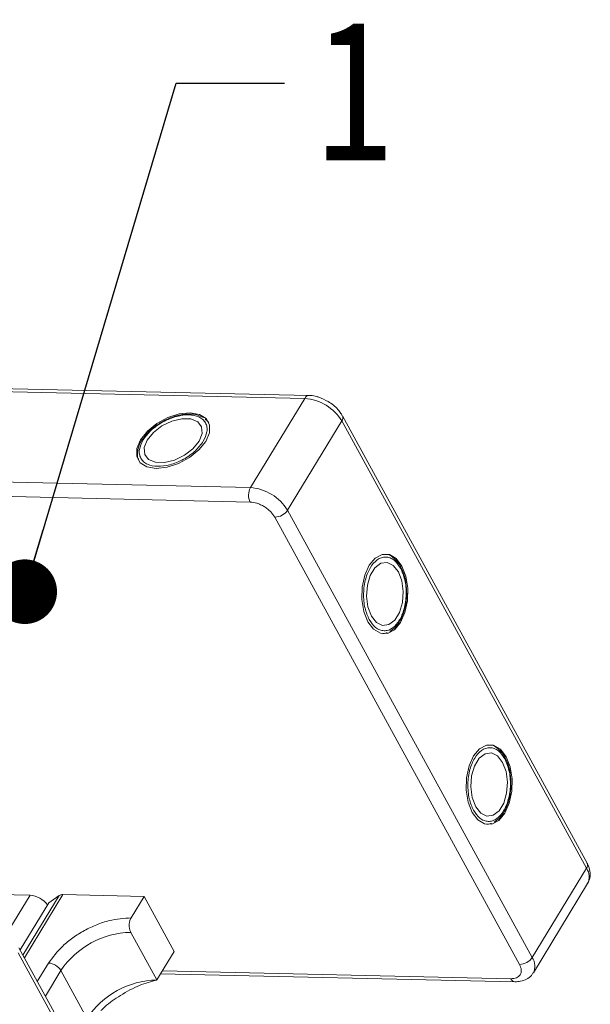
# Model space of a CAD drawing. Header units: millimetres. Extents: x -1004 to 529, y -22 to 1052.
# Tile 78 of 78: x 370 to 414, y 845 to 921. Entities that reach past the tile are written whole.
import ezdxf

# ---------------------------------------------------------------- set-up
doc = ezdxf.new("R2010")
doc.units = ezdxf.units.MM
doc.styles.get("Standard").update_dxf_attribs({"font": '仿宋_GB2312.ttf', "width": 0.8})
doc.dimstyles.new('ISO-25.1', dxfattribs={"dimtxt": 6, "dimasz": 5, "dimexe": 3.5, "dimexo": 0.625, "dimgap": 1.5, "dimtad": 1, "dimtoh": 1, "dimtxsty": 'Standard', "dimcen": 2.5, "dimadec": 0, "dimazin": 0, "dimtfac": 1, "dimtmove": 0, "dimatfit": 3, "dimfxl": 0, "dimarcsym": 0})

msp = doc.modelspace()

# ---------------------------------------------------------------- linework, layer by layer
at = {"color": 7, "linetype": 'Continuous', "lineweight": 15}
for p, q in [((358.117, 892.4), (392.083, 891.62)), ((392.412, 891.845), (358.446, 892.624)), ((392.083, 891.62), (387.881, 884.715)), ((384.565, 889.848), (384.389, 890.005)), ((384.592, 889.83), (384.654, 889.748)), ((390.752, 882.969), (394.954, 889.874)), ((394.954, 889.874), (413.887, 855.266)), ((413.936, 855.661), (395.002, 890.269)), ((379.619, 888.575), (379.522, 888.438)), ((387.881, 884.715), (329.052, 886.065)), ((387.856, 883.595), (329.026, 884.945)), ((408.703, 847.823), (389.769, 882.431)), ((409.686, 848.361), (390.752, 882.969)), ((399.618, 878.358), (399.548, 878.51)), ((398.219, 873.424), (398.117, 873.412)), ((398.248, 873.438), (398.473, 873.513)), ((407.688, 863.607), (407.618, 863.76)), ((406.289, 858.673), (406.187, 858.661)), ((406.318, 858.688), (406.543, 858.762)), ((413.887, 855.266), (409.686, 848.361)), ((409.776, 847.17), (413.978, 854.075)), ((364.684, 853.315), (370.825, 853.174)), ((370.825, 853.174), (368.978, 850.137)), ((372.267, 852.581), (370.053, 848.943)), ((370.272, 848.543), (373.078, 853.155)), ((370.388, 848.332), (373.367, 853.228)), ((372.267, 852.581), (373.078, 853.155)), ((373.367, 853.228), (379.652, 853.083)), ((378.644, 851.426), (379.652, 853.083)), ((379.652, 853.083), (381.98, 848.828)), ((380.636, 846.619), (378.618, 850.306)), ((369.911, 848.719), (388.845, 814.111)), ((388.894, 814.506), (369.96, 849.114)), ((381.98, 848.828), (380.636, 846.619)), ((372.257, 847.932), (371.388, 846.504)), ((372.008, 845.369), (373.214, 847.35)), ((375.231, 843.662), (373.214, 847.35)), ((381.073, 847.337), (408.031, 846.718)), ((380.933, 847.108), (408.349, 846.479))]:
    msp.add_line(p, q, dxfattribs=at)
at = {"color": 7, "linetype": 'Continuous', "lineweight": 15, "flags": 128}
for points in [[(383.212, 890.508), (382.369, 890.42), (381.48, 890.13), (380.632, 889.666), (379.908, 889.074), (379.38, 888.411), (379.098, 887.742), (379.091, 887.134), (379.359, 886.644), (379.875, 886.322), (380.59, 886.199), (381.433, 886.286), (382.323, 886.576), (383.17, 887.04), (383.894, 887.632), (384.422, 888.295), (384.704, 888.964), (384.711, 889.573), (384.444, 890.062), (383.927, 890.384), (383.212, 890.508)], [(379.897, 888.399), (379.662, 887.811), (379.696, 887.288), (379.997, 886.893), (380.527, 886.675), (381.223, 886.659), (382.001, 886.847), (382.767, 887.217), (383.428, 887.724), (383.905, 888.307), (384.141, 888.896), (384.106, 889.419), (383.806, 889.813), (383.275, 890.032), (382.579, 890.048), (381.802, 889.859), (381.036, 889.489), (380.374, 888.982), (379.897, 888.399)], [(399.596, 878.647), (399.157, 879.225), (398.634, 879.536), (398.076, 879.549), (397.538, 879.263), (397.074, 878.705), (396.728, 877.931), (396.535, 877.016), (396.512, 876.05), (396.664, 875.127), (396.974, 874.338), (397.412, 873.76), (397.936, 873.449), (398.493, 873.436), (399.031, 873.723), (399.495, 874.28), (399.841, 875.054), (400.034, 875.969), (400.057, 876.935), (399.905, 877.858), (399.596, 878.647)], [(399.327, 878.205), (398.935, 878.703), (398.464, 878.935), (397.972, 878.872), (397.518, 878.522), (397.156, 877.927), (396.93, 877.16), (396.868, 876.311), (396.976, 875.485), (397.243, 874.78), (397.634, 874.282), (398.105, 874.05), (398.597, 874.113), (399.051, 874.463), (399.413, 875.058), (399.639, 875.826), (399.701, 876.674), (399.593, 877.5), (399.327, 878.205)], [(407.666, 863.896), (407.227, 864.475), (406.704, 864.785), (406.146, 864.798), (405.609, 864.512), (405.144, 863.954), (404.798, 863.18), (404.605, 862.266), (404.583, 861.299), (404.734, 860.377), (405.044, 859.587), (405.482, 859.009), (406.006, 858.698), (406.564, 858.685), (407.101, 858.972), (407.565, 859.529), (407.911, 860.303), (408.105, 861.218), (408.127, 862.184), (407.976, 863.107), (407.666, 863.896)], [(407.397, 863.454), (407.005, 863.953), (406.534, 864.184), (406.042, 864.121), (405.588, 863.771), (405.226, 863.176), (405, 862.409), (404.938, 861.56), (405.046, 860.734), (405.313, 860.029), (405.705, 859.531), (406.175, 859.299), (406.667, 859.362), (407.121, 859.712), (407.483, 860.307), (407.709, 861.075), (407.771, 861.923), (407.663, 862.749), (407.397, 863.454)]]:
    msp.add_lwpolyline(points, dxfattribs=at)
at = {"color": 7, "linetype": 'Continuous', "lineweight": 15}
for centre, radius, start, end in [((392.43, 891.466), 0.38, 92.68301, 155.94061), ((391.833, 887.977), 3.651, 31.28833, 86.07738), ((394.657, 890.11), 0.379, 321.38407, 25.00429), ((388.949, 884.13), 1.217, 151.28833, 206.07738), ((387.631, 881.072), 3.651, 31.28833, 86.07738), ((389.742, 883.648), 1.217, 271.29253, 326.07318), ((413.569, 855.505), 0.398, 323.05751, 22.98806), ((412.928, 854.594), 1.171, 333.69619, 34.9817), ((370.689, 851.323), 1.856, 36.71084, 85.7989), ((373.335, 852.75), 0.479, 86.16284, 122.32972), ((378.769, 843.613), 6.695, 91.29253, 146.07318), ((372.174, 846.718), 1.217, 31.28833, 86.07738), ((408.676, 849.04), 1.217, 271.29253, 326.07318), ((408.73, 847.69), 1.167, 332.99608, 35.04542), ((380.787, 839.925), 6.695, 91.29253, 146.07318), ((408.398, 846.874), 0.399, 203.0669, 262.93411)]:
    msp.add_arc(centre, radius, start, end, dxfattribs=at)
for points, knots in [([(393.901, 891.376), (393.664, 891.502), (393.335, 891.677), (392.835, 891.802), (392.573, 891.856), (392.417, 891.844), (392.412, 891.843)], [0, 0, 0, 0, 0.488444, 0.677599, 0.988653, 1, 1, 1, 1]), ([(394.99, 890.266), (394.958, 890.329), (394.87, 890.507), (394.636, 890.786), (394.31, 891.106), (394.038, 891.286), (393.901, 891.376)], [0, 0, 0, 0, 0.144277, 0.402847, 0.700432, 1, 1, 1, 1]), ([(379.574, 888.407), (379.757, 888.656), (380.04, 889.041), (380.612, 889.498), (381.105, 889.807), (381.633, 890.057), (382.321, 890.284), (383.141, 890.39), (383.81, 890.25), (384.207, 889.998), (384.42, 889.731), (384.528, 889.408), (384.536, 888.938), (384.349, 888.551), (384.228, 888.3)], [0, 0, 0, 0, 0.1197215, 0.184837, 0.25, 0.3151155, 0.3802785, 0.5, 0.6197215, 0.684837, 0.75, 0.8151155, 0.8802785, 1, 1, 1, 1]), ([(381.09, 889.835), (380.837, 889.681), (380.482, 889.465), (380.046, 889.082), (379.787, 888.823), (379.657, 888.631), (379.619, 888.575)], [0, 0, 0, 0, 0.431946, 0.604262, 0.884419, 1, 1, 1, 1]), ([(384.227, 890.149), (384.072, 890.222), (383.751, 890.374), (383.18, 890.427), (382.635, 890.382), (382.14, 890.273), (381.629, 890.106), (381.28, 889.931), (381.09, 889.835)], [0, 0, 0, 0, 0.1912901, 0.3970639, 0.559818, 0.6867563, 0.8302953, 1, 1, 1, 1]), ([(379.522, 888.438), (379.497, 888.404), (379.368, 888.227), (379.224, 887.891), (379.121, 887.443), (379.123, 887.065), (379.224, 886.875), (379.256, 886.813)], [0, 0, 0, 0, 0.062547, 0.320218, 0.586185, 0.865747, 1, 1, 1, 1]), ([(384.228, 888.3), (384.045, 888.05), (383.762, 887.665), (383.19, 887.209), (382.697, 886.899), (382.169, 886.649), (381.481, 886.422), (380.662, 886.316), (379.992, 886.456), (379.595, 886.708), (379.382, 886.975), (379.274, 887.298), (379.266, 887.769), (379.453, 888.156), (379.574, 888.407)], [0, 0, 0, 0, 0.1197215, 0.184837, 0.25, 0.3151155, 0.3802785, 0.5, 0.6197215, 0.684837, 0.75, 0.8151155, 0.8802785, 1, 1, 1, 1]), ([(389.769, 882.431), (389.674, 882.574), (389.527, 882.795), (389.221, 883.063), (388.955, 883.248), (388.669, 883.399), (388.29, 883.547), (388.026, 883.576), (387.856, 883.595)], [0, 0, 0, 0, 0.2394429, 0.3696359, 0.4999999, 0.6301929, 0.7605571, 1, 1, 1, 1]), ([(397.074, 874.504), (396.95, 874.788), (396.758, 875.225), (396.649, 875.949), (396.627, 876.531), (396.675, 877.113), (396.822, 877.822), (397.14, 878.585), (397.596, 879.095), (398.013, 879.312), (398.351, 879.363), (398.685, 879.295), (399.096, 879.067), (399.338, 878.712), (399.495, 878.481)], [0, 0, 0, 0, 0.119721, 0.184837, 0.25, 0.315115, 0.380279, 0.5, 0.619721, 0.684837, 0.75, 0.815115, 0.880279, 1, 1, 1, 1]), ([(399.548, 878.51), (399.531, 878.55), (399.442, 878.749), (399.223, 879.042), (398.886, 879.355), (398.567, 879.54), (398.361, 879.548), (398.301, 879.551)], [0, 0, 0, 0, 0.063726, 0.326043, 0.596808, 0.881417, 1, 1, 1, 1]), ([(399.495, 878.481), (399.619, 878.198), (399.811, 877.76), (399.921, 877.036), (399.942, 876.455), (399.895, 875.873), (399.747, 875.163), (399.429, 874.401), (398.973, 873.891), (398.556, 873.673), (398.218, 873.623), (397.884, 873.69), (397.473, 873.919), (397.231, 874.274), (397.074, 874.504)], [0, 0, 0, 0, 0.119721, 0.184837, 0.25, 0.315115, 0.380279, 0.5, 0.619721, 0.684837, 0.75, 0.815115, 0.880279, 1, 1, 1, 1]), ([(399.974, 876.454), (399.967, 876.751), (399.957, 877.165), (399.844, 877.735), (399.748, 878.089), (399.647, 878.297), (399.618, 878.358)], [0, 0, 0, 0, 0.432034, 0.604386, 0.884605, 1, 1, 1, 1]), ([(398.677, 873.581), (398.818, 873.678), (399.11, 873.88), (399.442, 874.348), (399.675, 874.843), (399.828, 875.327), (399.939, 875.852), (399.962, 876.242), (399.974, 876.454)], [0, 0, 0, 0, 0.191308, 0.39709, 0.559843, 0.686792, 0.830349, 1, 1, 1, 1]), ([(407.618, 863.76), (407.601, 863.799), (407.512, 863.998), (407.293, 864.291), (406.956, 864.604), (406.637, 864.789), (406.431, 864.797), (406.371, 864.8)], [0, 0, 0, 0, 0.063726, 0.326043, 0.596808, 0.881417, 1, 1, 1, 1]), ([(405.145, 859.753), (405.02, 860.037), (404.829, 860.474), (404.719, 861.198), (404.698, 861.78), (404.745, 862.362), (404.892, 863.071), (405.21, 863.834), (405.666, 864.344), (406.083, 864.561), (406.421, 864.612), (406.755, 864.544), (407.166, 864.316), (407.408, 863.961), (407.565, 863.731)], [0, 0, 0, 0, 0.119721, 0.184837, 0.25, 0.315115, 0.380279, 0.5, 0.619721, 0.684837, 0.75, 0.815115, 0.880279, 1, 1, 1, 1]), ([(407.565, 863.731), (407.689, 863.447), (407.881, 863.009), (407.991, 862.286), (408.012, 861.704), (407.965, 861.122), (407.817, 860.412), (407.499, 859.65), (407.043, 859.14), (406.626, 858.922), (406.289, 858.872), (405.955, 858.939), (405.543, 859.168), (405.301, 859.523), (405.145, 859.753)], [0, 0, 0, 0, 0.119721, 0.184837, 0.25, 0.315115, 0.380279, 0.5, 0.619721, 0.684837, 0.75, 0.815115, 0.880279, 1, 1, 1, 1]), ([(408.044, 861.703), (408.037, 862), (408.028, 862.414), (407.914, 862.984), (407.819, 863.338), (407.717, 863.547), (407.688, 863.607)], [0, 0, 0, 0, 0.432034, 0.604386, 0.884605, 1, 1, 1, 1]), ([(406.748, 858.83), (406.888, 858.927), (407.18, 859.129), (407.512, 859.597), (407.745, 860.092), (407.898, 860.576), (408.009, 861.101), (408.032, 861.491), (408.044, 861.703)], [0, 0, 0, 0, 0.191308, 0.39709, 0.559843, 0.686792, 0.830349, 1, 1, 1, 1]), ([(413.947, 854.077), (414.007, 854.167), (414.169, 854.412), (414.194, 854.903), (414.104, 855.345), (413.966, 855.584), (413.924, 855.658)], [0, 0, 0, 0, 0.19338, 0.526032, 0.853729, 1, 1, 1, 1]), ([(378.644, 851.426), (378.086, 851.39), (377.228, 851.335), (375.977, 850.91), (375.022, 850.462), (374.13, 849.899), (373.097, 849.075), (372.588, 848.382), (372.257, 847.932)], [0, 0, 0, 0, 0.239457, 0.368361, 0.5, 0.631639, 0.760543, 1, 1, 1, 1]), ([(378.618, 850.306), (378.587, 850.376), (378.525, 850.516), (378.49, 850.781), (378.505, 851.05), (378.562, 851.273), (378.621, 851.383), (378.644, 851.426)], [0, 0, 0, 0, 0.2146939, 0.4293877, 0.6440816, 0.8587754, 1, 1, 1, 1]), ([(408.031, 846.718), (408.185, 846.73), (408.423, 846.747), (408.647, 846.882), (408.773, 847.024), (408.841, 847.2), (408.858, 847.461), (408.764, 847.681), (408.703, 847.823)], [0, 0, 0, 0, 0.239443, 0.369636, 0.5, 0.630193, 0.760557, 1, 1, 1, 1]), ([(408.349, 846.48), (408.499, 846.485), (408.814, 846.494), (409.255, 846.658), (409.603, 846.889), (409.712, 847.105), (409.745, 847.172)], [0, 0, 0, 0, 0.265588, 0.558647, 0.864004, 1, 1, 1, 1]), ([(376.303, 844.247), (376.403, 844.345), (376.852, 844.786), (377.889, 845.495), (379.303, 846.274), (380.193, 846.504), (380.636, 846.619)], [0, 0, 0, 0, 0.078725, 0.3545282, 0.678962, 1, 1, 1, 1])]:
    msp.add_open_spline(points, degree=3, knots=knots, dxfattribs=at)

# ---------------------------------------------------------------- texts
at = {"color": 5, "lineweight": 9, "insert": (392.974, 920.922), "char_height": 10.89, "width": 1.6335, "attachment_point": 1}
msp.add_mtext('1', dxfattribs=at)

# ---------------------------------------------------------------- leaders
at = {"color": 5, "lineweight": 9}
msp.add_leader([(370.413, 876.664), (382.131, 916.021), (390.524, 916.021)], dimstyle='ISO-25.1', override={"dimgap": 1.5, "dimtad": 0, "dimldrblk": 'Dot'}, dxfattribs=at)

doc.saveas('drawing.dxf')
